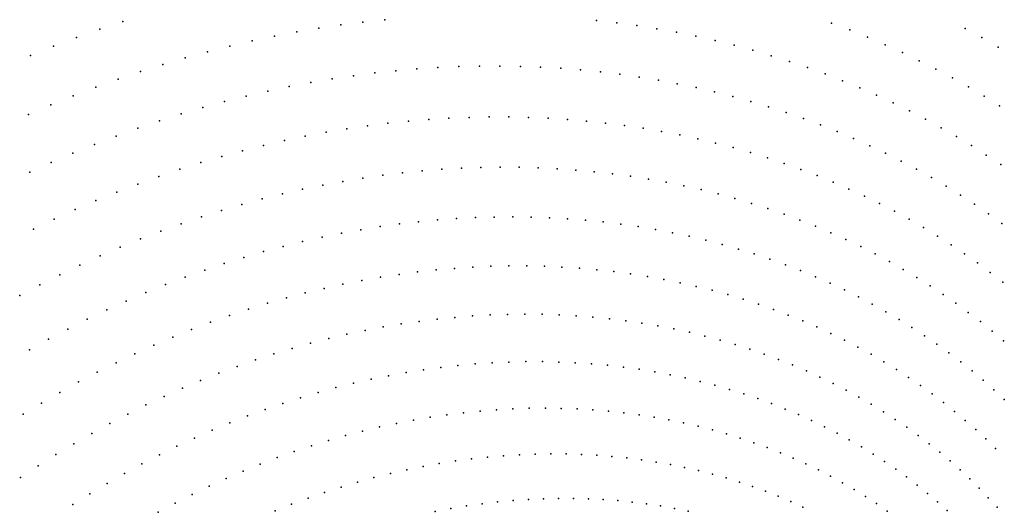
# Model space of a CAD drawing. Header units: metres. Extents: x -51 to 51, y -51 to 51.
# Tile 31 of 46: x -6.33 to -0.01, y 3.18 to 6.34. Entities that reach past the tile are written whole.
import ezdxf

# ---------------------------------------------------------------- set-up
doc = ezdxf.new("R2010")
doc.units = ezdxf.units.M
doc.layers.add('CLASS_2_GROUND', color=7, linetype='CONTINUOUS')
doc.layers.add('CLASS_3_LOW_VEGETATION', color=7, linetype='CONTINUOUS')

msp = doc.modelspace()

# ---------------------------------------------------------------- linework, layer by layer
at = {"layer": 'CLASS_2_GROUND'}
for p in [(-2.627997, 6.339906, 58.629997), (-2.497962, 6.32457, 58), (-1.11987, 6.322589, 54.209999), (-2.369191, 6.306672, 57.369999), (-2.241733, 6.286248, 56.739998), (-2.115636, 6.263339, 56.110001), (-1.003154, 6.278364, 53.579998), (-0.262147, 6.288538, 52.939999), (-1.990566, 6.238105, 55.48), (-1.867334, 6.210338, 54.849998), (-0.888632, 6.231963, 52.949997), (-0.154885, 6.229075, 52.309998), (-1.745602, 6.180208, 54.219997), (-1.625414, 6.147757, 53.59), (-0.775955, 6.183504, 52.32), (-0.665159, 6.133036, 51.689999), (-0.049321, 6.167803, 51.68), (-1.506814, 6.113029, 52.959999), (-1.389473, 6.076155, 52.329998), (-0.556095, 6.080625, 51.059998), (-3.916641, 6.016475, 61.789997), (-3.781522, 6.028064, 61.16), (-3.64676, 6.037048, 60.529999), (-3.513149, 6.043003, 59.899998), (-3.380377, 6.046187, 59.27), (-3.248497, 6.046633, 58.639999), (-3.117566, 6.044368, 58.009998), (-2.987268, 6.039609, 57.379997), (-2.858392, 6.032016, 56.75), (-2.730623, 6.021814, 56.119999), (-2.604011, 6.009037, 55.489998), (-1.274177, 6.037, 51.699997), (-0.449169, 6.026284, 50.43), (-4.052428, 6.002033, 62.419998), (-2.478606, 5.993722, 54.860001), (-2.354093, 5.976051, 54.23), (-2.231251, 5.955764, 53.599998), (-1.160593, 5.995705, 51.07), (-1.048578, 5.952346, 50.439999), (-0.344045, 5.970095, 49.799999), (-2.109761, 5.933053, 52.969997), (-1.989671, 5.907958, 52.34), (-1.871025, 5.88052, 51.709999), (-0.938534, 5.906904, 49.809998), (-0.241122, 5.912086, 49.169998), (-1.753689, 5.850832, 51.079998), (-1.637889, 5.818879, 50.450001), (-0.830317, 5.859463, 49.18), (-0.140067, 5.852324, 48.539997), (-1.523842, 5.784655, 49.82), (-0.723783, 5.810091, 48.549999), (-0.619325, 5.758794, 47.919998), (-0.041269, 5.790854, 47.91), (-3.836344, 5.693038, 58.649998), (-3.705827, 5.703863, 58.02), (-3.576038, 5.711924, 57.389999), (-3.447035, 5.717248, 56.759998), (-3.318522, 5.720069, 56.129997), (-3.191252, 5.720001, 55.5), (-3.06493, 5.717288, 54.869999), (-2.939609, 5.711959, 54.239998), (-2.81534, 5.70405, 53.610001), (-2.691827, 5.693758, 52.98), (-1.411237, 5.748302, 49.189999), (-1.300466, 5.709775, 48.559998), (-0.516623, 5.705659, 47.289997), (-4.232048, 5.643465, 60.539997), (-4.099686, 5.662744, 59.91), (-3.967535, 5.679424, 59.279999), (-2.569816, 5.680781, 52.349998), (-2.449008, 5.665329, 51.719997), (-2.32928, 5.647507, 51.09), (-2.211025, 5.627209, 50.459999), (-1.191392, 5.669166, 47.93), (-1.083881, 5.626553, 47.299999), (-0.416059, 5.650704, 46.66), (-4.631889, 5.568362, 62.43), (-4.498209, 5.596295, 61.799999), (-4.364908, 5.621323, 61.169998), (-2.094115, 5.604549, 49.829998), (-1.978427, 5.579626, 49.200001), (-0.978317, 5.581916, 46.669998), (-0.317489, 5.593998, 46.029999), (-1.864347, 5.552356, 48.57), (-1.751579, 5.522899, 47.939999), (-0.874392, 5.535364, 46.039997), (-0.220775, 5.5356, 45.399998), (-1.640504, 5.491185, 47.309998), (-1.530994, 5.457314, 46.68), (-0.772482, 5.486889, 45.41), (-0.672451, 5.43657, 44.779999), (-0.126283, 5.475544, 44.77), (-3.747125, 5.373515, 55.509998), (-3.620821, 5.383661, 54.879997), (-3.495579, 5.390877, 54.25), (-3.371127, 5.395419, 53.619999), (-3.247519, 5.397316, 52.989998), (-3.124808, 5.396598, 52.360001), (-3.002717, 5.39348, 51.73), (-2.881958, 5.387617, 51.099998), (-2.762252, 5.379236, 50.469997), (-1.422925, 5.421375, 46.049999), (-1.316668, 5.383321, 45.419998), (-0.574166, 5.384474, 44.149998), (-0.033708, 5.413895, 44.139999), (-4.128897, 5.327271, 57.399998), (-4.001055, 5.345455, 56.77), (-3.873779, 5.360861, 56.139999), (-2.643485, 5.368449, 49.84), (-2.526036, 5.355127, 49.209999), (-2.409788, 5.33939, 48.579998), (-2.294627, 5.321345, 47.950001), (-1.211933, 5.343282, 44.789997), (-0.47799, 5.330613, 43.52), (-4.515553, 5.255551, 59.289997), (-4.386366, 5.282211, 58.66), (-4.257246, 5.306286, 58.029999), (-2.180925, 5.300886, 47.32), (-2.068404, 5.278188, 46.689999), (-1.957432, 5.253161, 46.059998), (-1.109085, 5.301225, 44.16), (-1.007996, 5.257238, 43.529999), (-0.383627, 5.275069, 42.889999), (-4.774861, 5.193624, 60.549999), (-4.645072, 5.226028, 59.919998), (-1.847891, 5.225912, 45.43), (-1.739666, 5.196534, 44.799999), (-0.908542, 5.211397, 42.899998), (-0.291429, 5.217868, 42.259998), (-4.904861, 5.15832, 61.18), (-1.633117, 5.164961, 44.169998), (-1.527968, 5.131338, 43.540001), (-0.811078, 5.163689, 42.27), (-0.201263, 5.159076, 41.629997), (-5.165557, 5.078638, 62.439999), (-5.035323, 5.119794, 61.809998), (-3.648419, 5.058578, 52.369999), (-3.526922, 5.067455, 51.739998), (-3.406013, 5.073795, 51.110001), (-3.286054, 5.077416, 50.48), (-3.16679, 5.07855, 49.849998), (-3.048583, 5.07703, 49.219997), (-2.931175, 5.073076, 48.59), (-2.814928, 5.066537, 47.959999), (-2.699737, 5.05754, 47.329998), (-1.424575, 5.095613, 42.91), (-1.322818, 5.057879, 42.279999), (-0.71532, 5.114217, 41.639999), (-0.621614, 5.062984, 41.009998), (-0.113, 5.098748, 41), (-4.141022, 4.995904, 54.889999), (-4.017115, 5.015603, 54.259998), (-3.893418, 5.032799, 53.629997), (-3.770603, 5.047034, 53), (-2.585497, 5.046197, 46.700001), (-2.472566, 5.032382, 46.07), (-2.360683, 5.016284, 45.439999), (-2.250204, 4.997794, 44.809998), (-1.222583, 5.018218, 41.649998), (-0.529834, 5.010062, 40.379997), (-0.026979, 5.036928, 40.369999), (-4.390162, 4.948202, 56.149998), (-4.265391, 4.973444, 55.52), (-2.141019, 4.977024, 44.18), (-2.033024, 4.954073, 43.549999), (-1.124214, 4.9766, 41.02), (-1.027442, 4.933142, 40.389999), (-0.439858, 4.955518, 39.75), (-4.640976, 4.88901, 57.41), (-4.515277, 4.920158, 56.779999), (-1.926565, 4.928855, 42.919998), (-1.821384, 4.901531, 42.290001), (-1.717823, 4.872026, 41.66), (-0.932604, 4.887824, 39.759998), (-0.35202, 4.89937, 39.119999), (-4.892389, 4.818737, 58.669998), (-4.7666, 4.8553, 58.039997), (-1.615775, 4.840443, 41.029999), (-1.515131, 4.806868, 40.399998), (-0.839583, 4.84073, 39.129997), (-0.266047, 4.841696, 38.489998), (-5.018282, 4.779305, 59.299999), (-3.540836, 4.748096, 49.23), (-3.423607, 4.755893, 48.599998), (-3.307275, 4.761003, 47.969997), (-3.191601, 4.763659, 47.34), (-3.076931, 4.76369, 46.709999), (-2.963171, 4.761228, 46.079998), (-2.850225, 4.75639, 45.450001), (-2.738437, 4.749031, 44.82), (-1.416227, 4.77125, 39.77), (-0.748264, 4.791931, 38.5), (-0.658973, 4.741426, 37.869999), (-0.182261, 4.782528, 37.860001), (-5.270423, 4.691459, 60.559998), (-5.144218, 4.736989, 59.93), (-4.01574, 4.690891, 51.75), (-3.896198, 4.70916, 51.119999), (-3.777042, 4.724865, 50.489998), (-3.658618, 4.737796, 49.860001), (-2.627565, 4.739353, 44.189999), (-2.517948, 4.727227, 43.559998), (-2.409488, 4.712772, 42.93), (-2.302089, 4.696093, 42.299999), (-1.318808, 4.733724, 39.139999), (-1.223201, 4.69425, 38.509998), (-0.57145, 4.689309, 37.239998), (-0.10054, 4.72193, 37.23), (-5.396258, 4.643336, 61.189999), (-4.377265, 4.619529, 53.639999), (-4.256474, 4.645969, 53.009998), (-4.135756, 4.669921, 52.379997), (-2.196086, 4.677082, 41.669998), (-2.091237, 4.655915, 41.040001), (-1.987871, 4.6325, 40.41), (-1.129298, 4.652916, 37.879997), (-0.486012, 4.635592, 36.610001), (-0.020764, 4.659954, 36.599998), (-5.52195, 4.592297, 61.82), (-4.619693, 4.558348, 54.899998), (-4.498358, 4.590327, 54.27), (-1.885889, 4.606941, 39.779999), (-1.785194, 4.579335, 39.149998), (-1.036993, 4.609802, 37.25), (-0.946602, 4.564887, 36.619999), (-0.402542, 4.580346, 35.98), (-5.647437, 4.538335, 62.449997), (-4.741211, 4.523576, 55.529999), (-1.686109, 4.549609, 38.52), (-1.588395, 4.517912, 37.889999), (-0.857879, 4.518279, 35.989998), (-0.32093, 4.52363, 35.349998), (-4.984825, 4.445285, 56.789997), (-4.863124, 4.485697, 56.16), (-3.537786, 4.433471, 46.719997), (-3.424199, 4.442493, 46.09), (-3.311457, 4.448862, 45.459999), (-3.199479, 4.45271, 44.829998), (-3.088181, 4.45416, 44.200001), (-2.977887, 4.453048, 43.57), (-2.868376, 4.449591, 42.939999), (-2.759971, 4.443639, 42.309998), (-2.652584, 4.435316, 41.68), (-1.492367, 4.484185, 37.259998), (-1.397928, 4.448524, 36.630001), (-0.771133, 4.469973, 35.360001), (-0.241478, 4.465476, 34.719997), (-5.106527, 4.402039, 57.419998), (-3.997734, 4.371716, 49.239998), (-3.881989, 4.391068, 48.610001), (-3.766736, 4.407779, 47.98), (-3.651892, 4.42198, 47.349998), (-2.546131, 4.424731, 41.049999), (-2.440929, 4.411761, 40.419998), (-2.336756, 4.396591, 39.790001), (-2.233928, 4.379112, 39.16), (-1.304979, 4.411013, 36), (-1.213827, 4.371613, 35.369999), (-0.686255, 4.420043, 34.73), (-0.603143, 4.36856, 34.099998), (-0.163937, 4.405951, 34.09), (-5.349692, 4.306997, 58.68), (-5.22817, 4.355946, 58.049999), (-4.230598, 4.324875, 50.5), (-4.114045, 4.349576, 49.869999), (-2.132354, 4.359435, 38.529999), (-2.031948, 4.337659, 37.899998), (-1.933019, 4.313695, 37.27), (-1.124241, 4.330446, 34.739998), (-0.522092, 4.315534, 33.469997), (-0.088602, 4.345097, 33.459999), (-5.471291, 4.254849, 59.309998), (-4.464864, 4.267079, 51.759998), (-4.347602, 4.29734, 51.129997), (-1.835345, 4.287705, 36.639999), (-1.73923, 4.25961, 36.009998), (-1.036519, 4.287488, 34.110001), (-0.950563, 4.242822, 33.48), (-0.442865, 4.261048, 32.84), (-0.015359, 4.282972, 32.829998), (-5.592382, 4.200156, 59.939999), (-4.699675, 4.198602, 53.02), (-4.582199, 4.234216, 52.389999), (-1.644584, 4.229514, 35.380001), (-1.55132, 4.197504, 34.75), (-0.866275, 4.196521, 32.849998), (-0.365751, 4.205124, 32.209999), (-5.713165, 4.142583, 60.57), (-4.934821, 4.11907, 54.279999), (-4.817236, 4.160224, 53.649998), (-3.628586, 4.111888, 44.84), (-3.518101, 4.124343, 44.209999), (-3.408235, 4.13426, 43.579998), (-3.298912, 4.141764, 42.950001), (-3.190441, 4.146675, 42.32), (-3.08262, 4.149219, 41.689999), (-2.975755, 4.149231, 41.059998), (-2.86977, 4.146839, 40.43), (-2.764589, 4.142155, 39.799999), (-2.660515, 4.135039, 39.169998), (-2.557345, 4.125689, 38.540001), (-2.455378, 4.113976, 37.91), (-1.459732, 4.163524, 34.119999), (-1.369603, 4.12771, 33.489998), (-0.783947, 4.14858, 32.219997), (-0.290642, 4.14783, 31.58), (-5.833579, 4.082128, 61.199997), (-5.052617, 4.074819, 54.91), (-3.963443, 4.058824, 46.73), (-3.851313, 4.079154, 46.099998), (-3.739758, 4.096757, 45.469997), (-2.354536, 4.100018, 37.279999), (-2.25474, 4.083917, 36.649998), (-2.156286, 4.065567, 36.02), (-1.281225, 4.09002, 32.860001), (-1.194505, 4.050542, 32.23), (-0.703352, 4.099095, 31.59), (-0.624771, 4.048071, 30.959999), (-0.217439, 4.089223, 30.949999), (-5.953559, 4.018785, 61.829998), (-5.170064, 4.02807, 55.539997), (-4.188586, 4.010506, 47.989998), (-4.075845, 4.035986, 47.360001), (-2.05897, 4.045141, 35.389999), (-1.963084, 4.022546, 34.759998), (-1.868546, 3.997888, 34.130001), (-1.109355, 4.009356, 31.599998), (-0.548106, 3.995581, 30.33), (-0.146415, 4.029341, 30.32), (-6.073284, 3.952182, 62.459999), (-5.404423, 3.926145, 56.799999), (-5.287354, 3.978515, 56.169998), (-4.414974, 3.951409, 49.25), (-4.30173, 3.982232, 48.619999), (-1.775277, 3.971259, 33.5), (-1.683561, 3.942587, 32.869999), (-1.026057, 3.966436, 30.969999), (-0.944399, 3.921896, 30.34), (-0.473264, 3.94169, 29.699999), (-0.077344, 3.968246, 29.689999), (-5.521211, 3.870954, 57.43), (-4.64202, 3.881527, 50.509998), (-4.528504, 3.917754, 49.879997), (-1.593198, 3.912019, 32.239998), (-1.504466, 3.879498, 31.609999), (-0.864653, 3.875721, 29.709999), (-0.400512, 3.886417, 29.07), (-0.01049, 3.905986, 29.059999), (-5.637888, 3.812592, 58.059998), (-4.869251, 3.800753, 51.77), (-4.755584, 3.84258, 51.139999), (-3.589188, 3.808152, 42.329998), (-3.482147, 3.82146, 41.700001), (-3.375805, 3.832152, 41.07), (-3.269981, 3.840464, 40.439999), (-3.164962, 3.846216, 39.809998), (-3.060685, 3.849537, 39.18), (-2.957083, 3.850544, 38.549999), (-2.854443, 3.849081, 37.919998), (-2.75258, 3.845354, 37.290001), (-2.651779, 3.839222, 36.66), (-2.551971, 3.830804, 36.029999), (-2.453088, 3.820204, 35.399998), (-2.35541, 3.807305, 34.77), (-1.417283, 3.845115, 30.98), (-1.33157, 3.808956, 30.349998), (-0.78673, 3.827992, 29.08), (-0.329636, 3.82984, 28.439999), (-5.753923, 3.751737, 58.689999), (-4.982729, 3.756329, 52.399998), (-4.021718, 3.729747, 44.849998), (-3.913017, 3.753183, 44.219997), (-3.804562, 3.774147, 43.59), (-3.696639, 3.792424, 42.959999), (-2.258753, 3.792286, 34.139999), (-2.163392, 3.775041, 33.509998), (-2.069258, 3.755678, 32.880001), (-1.97628, 3.734293, 32.25), (-1.247597, 3.770979, 29.719999), (-1.165168, 3.731309, 29.09), (-0.710543, 3.778777, 28.449999), (-0.260894, 3.771988, 27.809999), (-5.86949, 3.68805, 59.32), (-5.096076, 3.709155, 53.029999), (-4.240086, 3.674914, 46.110001), (-4.130836, 3.70358, 45.48), (-1.884729, 3.710801, 31.619999), (-1.794422, 3.685356, 30.99), (-1.084546, 3.689916, 28.459999), (-0.636352, 3.72808, 27.82), (-0.563957, 3.675992, 27.189999), (-0.194191, 3.712925, 27.18), (-5.984526, 3.621529, 59.949997), (-5.322348, 3.606197, 54.289997), (-5.209452, 3.658903, 53.66), (-4.459208, 3.609519, 47.369999), (-4.349526, 3.643611, 46.739998), (-1.705624, 3.657888, 30.359999), (-1.618264, 3.628492, 29.73), (-1.005648, 3.646884, 27.83), (-0.493609, 3.622525, 26.559999), (-0.129436, 3.652708, 26.549999), (-6.098969, 3.552175, 60.579998), (-5.434928, 3.550721, 54.919998), (-4.568852, 3.572897, 48), (-3.225144, 3.545603, 37.93), (-3.123405, 3.552076, 37.299999), (-3.022483, 3.556049, 36.669998), (-2.922212, 3.557738, 36.040001), (-2.82286, 3.556986, 35.41), (-2.72437, 3.553913, 34.779999), (-2.626682, 3.548629, 34.149998), (-2.530063, 3.541001, 33.52), (-1.53227, 3.597256, 29.099998), (-1.447903, 3.564125, 28.469999), (-0.928398, 3.602288, 27.199999), (-0.853047, 3.556116, 26.57), (-0.425219, 3.56775, 25.93), (-0.066873, 3.591377, 25.92), (-6.212967, 3.479609, 61.209999), (-5.547133, 3.49247, 55.549999), (-4.78823, 3.491466, 49.259998), (-4.678618, 3.533455, 48.629997), (-3.637793, 3.495495, 40.450001), (-3.533862, 3.511715, 39.82), (-3.430318, 3.525547, 39.189999), (-3.32743, 3.536799, 38.559998), (-2.434344, 3.531217, 32.889999), (-2.339789, 3.519157, 32.259998), (-2.246336, 3.504931, 31.629999), (-2.153926, 3.48864, 31), (-1.36498, 3.529233, 27.84), (-1.283755, 3.492537, 27.209999), (-0.779406, 3.50847, 25.939999), (-0.358703, 3.511728, 25.299999), (-5.658899, 3.431441, 56.18), (-4.897737, 3.44678, 49.889999), (-3.952109, 3.431558, 42.34), (-3.847025, 3.455378, 41.709999), (-3.742271, 3.476647, 41.079998), (-2.062815, 3.470182, 30.369999), (-1.972836, 3.449724, 29.74), (-1.884244, 3.427177, 29.109999), (-1.204154, 3.454125, 26.58), (-1.126109, 3.414074, 25.949999), (-0.707721, 3.459349, 25.309999), (-0.294249, 3.454491, 24.67), (-6.32603, 3.404586, 61.84), (-5.770371, 3.367281, 56.809998), (-5.007184, 3.399238, 50.52), (-4.163139, 3.376074, 43.599998), (-4.057569, 3.405047, 42.969997), (-1.796976, 3.402643, 28.48), (-1.710969, 3.376213, 27.849998), (-1.04981, 3.372376, 25.32), (-0.637858, 3.408836, 24.68), (-0.569897, 3.35697, 24.049999), (-0.231875, 3.396093, 24.039999), (-5.881071, 3.300688, 57.439999), (-5.225133, 3.296312, 51.779999), (-5.116301, 3.349133, 51.149998), (-4.374797, 3.310189, 44.860001), (-4.268969, 3.344373, 44.23), (-1.626471, 3.347817, 27.219999), (-1.543317, 3.317598, 26.59), (-0.975288, 3.32908, 24.689999), (-0.503864, 3.303799, 23.42), (-0.171496, 3.336596, 23.41), (-5.991147, 3.231316, 58.07), (-5.333817, 3.240444, 52.41), (-4.586619, 3.233801, 46.119999), (-4.480667, 3.273381, 45.489998), (-3.363136, 3.237212, 36.68), (-3.263523, 3.248915, 36.049999), (-3.16458, 3.258097, 35.419998), (-3.066163, 3.264979, 34.790001), (-2.968524, 3.269392, 34.16), (-2.871613, 3.27146, 33.529999), (-2.775383, 3.271292, 32.899998), (-2.680083, 3.268744, 32.27), (-2.585565, 3.264009, 31.639999), (-2.492075, 3.256956, 31.01), (-2.399563, 3.247698, 30.379999), (-2.307978, 3.236335, 29.75), (-1.461748, 3.2855, 25.959999), (-1.381652, 3.251635, 25.33), (-0.902472, 3.284262, 24.059999), (-0.831445, 3.237955, 23.43), (-0.439833, 3.249367, 22.789999), (-0.113185, 3.276046, 22.779999), (-5.441894, 3.182171, 53.039997), (-4.692397, 3.191714, 46.75), (-3.664671, 3.187576, 38.57), (-3.563666, 3.206668, 37.939999), (-3.463169, 3.22317, 37.309998), (-2.217564, 3.222755, 29.119999), (-2.12817, 3.207132, 28.49), (-2.040038, 3.189364, 27.859999), (-1.303115, 3.216021, 24.699999), (-0.762234, 3.190204, 22.799999), (-0.377727, 3.193741, 22.16), (-0.05696, 3.214496, 22.15)]:
    msp.add_point(p, dxfattribs=at)
at = {"layer": 'CLASS_3_LOW_VEGETATION'}
for p in [(-5.669355, 6.33312, 75), (-4.12802, 6.328712, 65.559998), (-3.98719, 6.344081, 64.93), (-5.817764, 6.283198, 75.629997), (-4.552756, 6.265576, 67.449997), (-4.410669, 6.289604, 66.82), (-4.26907, 6.310642, 66.189995), (-5.966466, 6.229701, 76.259995), (-4.838529, 6.208163, 68.709999), (-4.69527, 6.238534, 68.080002), (-6.114628, 6.173334, 76.889999), (-5.125134, 6.138812, 69.970001), (-4.981711, 6.175024, 69.339996), (-6.262567, 6.113736, 77.519997), (-5.268736, 6.099511, 70.599998), (-5.556585, 6.011237, 71.860001), (-5.412451, 6.057103, 71.229996), (-5.700335, 5.962566, 72.489998), (-4.325775, 5.964487, 63.68), (-4.188825, 5.984712, 63.049999), (-5.844006, 5.910748, 73.119995), (-4.739697, 5.885875, 65.57), (-4.601453, 5.914954, 64.939995), (-4.46358, 5.941062, 64.309998), (-5.987531, 5.855774, 73.75), (-5.017057, 5.81873, 66.830002), (-4.878253, 5.853807, 66.199997), (-6.130847, 5.797633, 74.379997), (-5.156402, 5.780314, 67.459999), (-6.274238, 5.735935, 75.010002), (-5.43469, 5.694957, 68.720001), (-5.295516, 5.739164, 68.089996), (-5.573862, 5.647681, 69.349998), (-5.712966, 5.597323, 69.979996), (-5.852278, 5.543517, 70.610001), (-4.900486, 5.5034, 63.689999), (-4.766228, 5.537211, 63.059998), (-5.991052, 5.486956, 71.239998), (-5.034941, 5.466626, 64.32), (-6.129564, 5.427285, 71.869995), (-5.304196, 5.384131, 65.580002), (-5.169532, 5.426875, 64.949997), (-6.267749, 5.364497, 72.5), (-5.439197, 5.338051, 66.209999), (-5.573816, 5.289276, 66.839996), (-5.708319, 5.237471, 67.470001), (-5.97672, 5.124739, 68.729996), (-5.842642, 5.182629, 68.099998), (-6.110798, 5.063423, 69.360001), (-6.244189, 4.999412, 69.989998), (-5.295817, 5.034538, 63.07), (-5.556166, 4.93746, 64.330002), (-5.426042, 4.987483, 63.699997), (-5.686427, 4.884115, 64.959999), (-5.81616, 4.828124, 65.589996), (-5.945603, 4.76914, 66.220001), (-6.074692, 4.707159, 66.849998), (-6.203363, 4.642175, 67.479996), (-6.331831, 4.5738, 68.110001), (-5.772656, 4.481441, 63.079998), (-5.897813, 4.421249, 63.709999), (-6.022302, 4.358468, 64.339996), (-6.146331, 4.292742, 64.970001), (-6.269837, 4.224068, 65.599998), (-6.192204, 3.883053, 63.09), (-6.3105, 3.811034, 63.719997)]:
    msp.add_point(p, dxfattribs=at)

doc.saveas('drawing.dxf')
